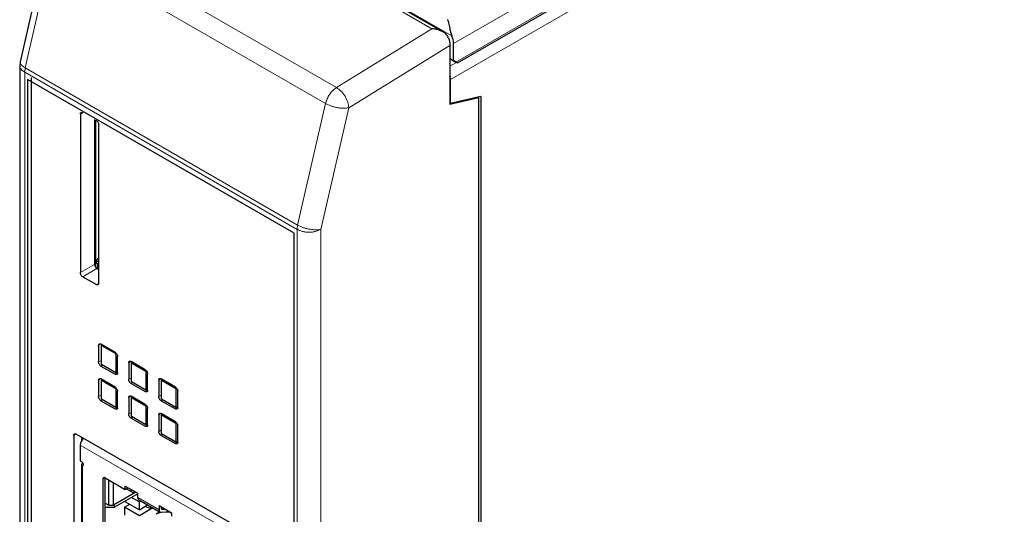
# Model space of a CAD drawing. Header units: millimetres. Extents: x 5 to 418, y 2 to 292.
# Tile 17 of 26: x 229 to 271, y 95 to 116. Entities that reach past the tile are written whole.
import ezdxf

# ---------------------------------------------------------------- set-up
doc = ezdxf.new("R2010")
doc.units = ezdxf.units.MM

msp = doc.modelspace()

# ---------------------------------------------------------------- linework, layer by layer
at = {"color": 7, "linetype": 'Continuous', "lineweight": 18}
for p, q in [((305.398, 146.971), (247.43, 113.507)), ((247.554, 115.007), (269.778, 127.837)), ((269.679, 126.951), (247.653, 114.236)), ((235.246, 122.398), (247.488, 115.331)), ((246.654, 115.631), (235.27, 122.203)), ((242.666, 113.168), (231.282, 119.74)), ((230.826, 119.072), (229.658, 113.986)), ((230.826, 119.072), (242.21, 112.5)), ((242.666, 113.168), (246.654, 115.631)), ((247.406, 114.931), (243.178, 112.321)), ((229.658, 113.986), (229.636, 113.807)), ((241.042, 107.414), (229.658, 113.986)), ((247.406, 114.321), (247.455, 114.35)), ((247.678, 114.221), (247.406, 114.064)), ((229.636, 113.807), (241.02, 107.235)), ((229.636, 113.807), (229.636, 66.937)), ((241.042, 107.414), (242.21, 112.5)), ((243.178, 112.321), (242.01, 107.235)), ((232.061, 112.115), (231.962, 112.058)), ((241.02, 107.235), (241.042, 107.414)), ((241.02, 60.365), (241.02, 107.235)), ((242.01, 107.235), (242.01, 60.365)), ((231.962, 105.427), (232.556, 105.77)), ((232.655, 105.599), (232.061, 105.256)), ((232.631, 104.927), (232.73, 104.984)), ((232.824, 102.432), (232.725, 102.375)), ((232.725, 101.689), (232.84, 101.756)), ((234.081, 101.707), (233.982, 101.649)), ((232.888, 101.555), (232.824, 101.518)), ((233.418, 101.175), (233.517, 101.232)), ((232.824, 100.981), (232.725, 100.923)), ((233.982, 100.963), (234.097, 101.03)), ((234.145, 100.829), (234.081, 100.792)), ((235.338, 100.981), (235.239, 100.924)), ((234.675, 100.449), (234.774, 100.506)), ((232.725, 100.237), (232.84, 100.304)), ((232.888, 100.103), (232.824, 100.066)), ((234.081, 100.255), (233.982, 100.198)), ((235.239, 100.238), (235.354, 100.304)), ((235.402, 100.103), (235.338, 100.066)), ((233.418, 99.723), (233.517, 99.78)), ((233.982, 99.512), (234.097, 99.578)), ((235.932, 99.723), (236.031, 99.78)), ((234.145, 99.377), (234.081, 99.34)), ((235.338, 99.529), (235.239, 99.472)), ((234.675, 98.997), (234.774, 99.054)), ((235.239, 98.786), (235.354, 98.852)), ((231.789, 98.674), (231.69, 98.617)), ((235.402, 98.651), (235.338, 98.614)), ((235.932, 98.272), (236.031, 98.329)), ((238.269, 94.567), (231.958, 98.211)), ((232.057, 97.336), (232.057, 90.048)), ((232.997, 96.836), (232.898, 96.779)), ((234.358, 96.017), (235.249, 95.503)), ((235.353, 95.54), (235.378, 95.525)), ((235.725, 95.394), (235.769, 95.369))]:
    msp.add_line(p, q, dxfattribs=at)
at = {"color": 7, "linetype": 'Continuous', "lineweight": 25}
for p, q in [((247.715, 114.2), (269.531, 126.794)), ((247.103, 115.5), (235.189, 122.379)), ((230.617, 119.336), (229.449, 114.25)), ((247.406, 114.931), (247.406, 112.464)), ((247.554, 114.293), (247.554, 115.007)), ((247.406, 114.379), (247.554, 114.293)), ((247.406, 114.379), (247.653, 114.236)), ((229.431, 114.093), (229.431, 67.222)), ((229.449, 114.25), (229.443, 114.117)), ((247.653, 114.236), (247.554, 114.293)), ((229.908, 113.592), (229.908, 67.18)), ((240.897, 107.077), (229.76, 113.506)), ((229.76, 113.506), (229.76, 67.094)), ((247.43, 112.507), (247.43, 113.507)), ((248.618, 112.736), (247.406, 112.464)), ((248.692, 112.79), (247.43, 112.507)), ((248.618, 62.493), (248.618, 112.736)), ((248.692, 112.79), (248.692, 62.525)), ((231.962, 112.058), (231.962, 105.427)), ((232.556, 111.829), (232.556, 105.77)), ((232.606, 105.643), (232.606, 111.8)), ((232.73, 104.984), (232.73, 111.615)), ((240.897, 60.665), (240.897, 107.077)), ((232.73, 106.074), (232.623, 105.92)), ((232.73, 105.859), (232.623, 105.92)), ((232.623, 105.92), (232.623, 105.835)), ((232.623, 105.835), (232.73, 105.773)), ((232.655, 105.599), (232.73, 105.556)), ((232.673, 105.698), (232.673, 105.669)), ((232.673, 105.589), (232.673, 105.669)), ((232.061, 105.256), (232.631, 104.927)), ((232.725, 102.375), (232.725, 101.689)), ((233.418, 102.089), (232.824, 102.432)), ((232.875, 102.403), (232.84, 102.383)), ((232.84, 102.383), (233.44, 102.036)), ((232.84, 101.583), (232.84, 102.383)), ((233.44, 102.036), (233.463, 102.049)), ((233.44, 102.036), (233.44, 101.236)), ((233.517, 101.232), (233.517, 101.918)), ((233.982, 101.649), (233.982, 100.963)), ((234.675, 101.364), (234.081, 101.707)), ((234.132, 101.677), (234.097, 101.657)), ((234.097, 101.657), (234.697, 101.31)), ((234.097, 100.857), (234.097, 101.657)), ((232.824, 101.518), (233.418, 101.175)), ((233.44, 101.236), (232.84, 101.583)), ((233.44, 101.236), (233.517, 101.28)), ((234.697, 101.31), (234.72, 101.323)), ((234.697, 101.31), (234.697, 100.51)), ((232.725, 100.923), (232.725, 100.237)), ((233.418, 100.638), (232.824, 100.981)), ((232.875, 100.951), (232.84, 100.931)), ((232.84, 100.931), (233.44, 100.584)), ((232.84, 100.131), (232.84, 100.931)), ((234.697, 100.51), (234.097, 100.857)), ((234.774, 100.506), (234.774, 101.192)), ((235.239, 100.924), (235.239, 100.238)), ((235.932, 100.638), (235.338, 100.981)), ((235.389, 100.951), (235.354, 100.931)), ((235.354, 100.931), (235.955, 100.585)), ((235.354, 100.131), (235.354, 100.931)), ((233.44, 100.584), (233.463, 100.597)), ((233.44, 100.584), (233.44, 99.784)), ((233.517, 99.78), (233.517, 100.466)), ((234.081, 100.792), (234.675, 100.449)), ((234.697, 100.51), (234.774, 100.554)), ((235.955, 100.585), (235.977, 100.597)), ((235.955, 100.585), (235.955, 99.784)), ((236.031, 99.781), (236.031, 100.466)), ((232.824, 100.066), (233.418, 99.723)), ((233.44, 99.784), (232.84, 100.131)), ((233.982, 100.198), (233.982, 99.512)), ((234.675, 99.912), (234.081, 100.255)), ((234.132, 100.225), (234.097, 100.205)), ((234.097, 100.205), (234.697, 99.859)), ((234.097, 99.405), (234.097, 100.205)), ((235.338, 100.066), (235.932, 99.723)), ((235.955, 99.784), (235.354, 100.131)), ((233.44, 99.784), (233.517, 99.828)), ((234.697, 99.859), (234.72, 99.871)), ((234.697, 99.859), (234.697, 99.058)), ((234.774, 99.054), (234.774, 99.74)), ((235.955, 99.784), (236.031, 99.828)), ((234.081, 99.34), (234.675, 98.997)), ((234.697, 99.058), (234.097, 99.405)), ((235.239, 99.472), (235.239, 98.786)), ((235.932, 99.186), (235.338, 99.529)), ((235.389, 99.5), (235.354, 99.479)), ((235.354, 99.479), (235.955, 99.133)), ((235.354, 98.679), (235.354, 99.479)), ((234.697, 99.058), (234.774, 99.102)), ((235.955, 99.133), (235.977, 99.146)), ((235.955, 99.133), (235.955, 98.333)), ((236.031, 98.329), (236.031, 99.015)), ((231.69, 98.617), (231.69, 89.014)), ((238.397, 94.859), (231.789, 98.674)), ((232.027, 98.406), (232.027, 98.537)), ((235.338, 98.614), (235.932, 98.272)), ((235.955, 98.333), (235.354, 98.679)), ((235.955, 98.333), (236.031, 98.377)), ((231.958, 98.211), (231.958, 97.55)), ((231.958, 97.55), (232.007, 97.522)), ((232.016, 97.393), (232.016, 90.106)), ((232.066, 97.455), (232.057, 97.45)), ((232.057, 97.344), (232.063, 97.347)), ((232.057, 97.336), (232.057, 97.344)), ((232.898, 96.779), (232.898, 89.634)), ((232.997, 96.836), (233.839, 96.35)), ((232.997, 89.691), (232.997, 96.836)), ((233.146, 95.693), (233.146, 96.75)), ((233.344, 95.693), (233.344, 96.636)), ((233.839, 96.493), (234.358, 96.193)), ((233.839, 96.35), (233.839, 96.493)), ((233.938, 96.407), (233.839, 96.35)), ((233.888, 96.379), (234.086, 96.265)), ((233.888, 96.379), (234.185, 96.207)), ((233.938, 96.407), (233.938, 96.436)), ((234.086, 96.265), (234.086, 96.35)), ((234.284, 96.236), (233.344, 95.693)), ((234.358, 96.17), (233.388, 95.61)), ((233.819, 95.858), (234.428, 95.507)), ((234.185, 96.207), (234.086, 96.265)), ((234.106, 96.024), (234.428, 95.838)), ((234.259, 96.25), (234.185, 96.207)), ((234.324, 96.15), (234.358, 96.13)), ((234.358, 96.017), (234.358, 96.193)), ((234.402, 95.921), (235.293, 95.407)), ((234.428, 95.838), (234.486, 95.872)), ((232.997, 95.779), (233.146, 95.693)), ((232.997, 95.61), (233.388, 95.61)), ((233.146, 95.693), (233.344, 95.693)), ((233.388, 95.61), (233.388, 95.719)), ((233.814, 95.61), (234.032, 95.736)), ((233.814, 95.61), (233.814, 95.278)), ((234.428, 95.255), (233.814, 95.61)), ((234.428, 95.507), (234.428, 95.838)), ((234.428, 95.507), (234.774, 95.707)), ((234.991, 95.581), (234.428, 95.255)), ((235.249, 95.679), (235.769, 95.379)), ((235.249, 95.679), (235.249, 95.503)), ((235.348, 95.56), (235.348, 95.622)), ((235.378, 95.525), (235.501, 95.533)), ((235.278, 95.415), (235.125, 95.326)), ((235.376, 95.4), (235.169, 95.352)), ((235.538, 95.411), (235.338, 95.397)), ((235.723, 95.395), (235.769, 95.368)), ((235.769, 95.379), (235.769, 95.236))]:
    msp.add_line(p, q, dxfattribs=at)
at = {"color": 7, "linetype": 'Continuous', "lineweight": 25, "flags": 128}
msp.add_lwpolyline([(232.007, 97.522), (232.029, 97.505), (232.049, 97.482), (232.066, 97.455), (232.077, 97.427), (232.081, 97.399), (232.079, 97.374), (232.071, 97.355), (232.057, 97.344)], dxfattribs=at)
at = {"color": 7, "linetype": 'Continuous', "lineweight": 25}
for centre, radius, start, end in [((246.643, 114.99), 0.911, 1.1082, 22.0212), ((246.982, 113.499), 0.449, 1.0761, 18.5909), ((232.83, 105.691), 0.158, 142.4148, 177.6811), ((232.881, 105.661), 0.209, 144.0632, 177.7206), ((232.34, 98.191), 0.383, 128.1085, 177.1125), ((232.078, 97.393), 0.0611, 110.7834, 249.2166), ((232.959, 96.789), 0.0611, 50.7967, 189.214), ((234.462, 96.006), 0.104, 174.0111, 234.6767), ((235.338, 95.487), 0.0897, 169.6644, 270.2307), ((235.378, 95.555), 0.0299, 169.6644, 270.2307), ((235.582, 94.866), 0.546, 70.5794, 94.6275)]:
    msp.add_arc(centre, radius, start, end, dxfattribs=at)
msp.add_ellipse((247.505, 114.321), major_axis=(0.21, -0.121), ratio=0.00007, start_param=5.497828, end_param=7.068624, dxfattribs=at)
for points, knots in [([(247.344, 115.243), (247.33, 115.272), (247.302, 115.334), (247.208, 115.436), (247.06, 115.532), (246.861, 115.604), (246.723, 115.622), (246.654, 115.631)], [0, 0, 0, 0, 0.118433, 0.250082, 0.49973, 0.749798, 1, 1, 1, 1]), ([(247.307, 116.008), (247.307, 116.007), (247.314, 115.982), (247.338, 115.893), (247.377, 115.728), (247.427, 115.513), (247.469, 115.388), (247.488, 115.331)], [0, 0, 0, 0, 0.005392, 0.158986, 0.523434, 0.782178, 1, 1, 1, 1]), ([(247.344, 115.243), (247.362, 115.187), (247.398, 115.079), (247.403, 114.979), (247.406, 114.931)], [0, 0, 0, 0, 0.517277, 1, 1, 1, 1]), ([(231.962, 112.058), (231.963, 112.07), (231.966, 112.094), (231.983, 112.119), (232.008, 112.13), (232.036, 112.128), (232.054, 112.118), (232.061, 112.115)], [0, 0, 0, 0, 0.214694, 0.429388, 0.644082, 0.858775, 1, 1, 1, 1]), ([(232.631, 111.786), (232.642, 111.779), (232.664, 111.763), (232.694, 111.726), (232.716, 111.684), (232.728, 111.645), (232.729, 111.623), (232.73, 111.615)], [0, 0, 0, 0, 0.2146939, 0.4293877, 0.6440816, 0.8587754, 1, 1, 1, 1]), ([(232.556, 105.77), (232.557, 105.757), (232.56, 105.73), (232.577, 105.686), (232.602, 105.645), (232.63, 105.616), (232.648, 105.604), (232.655, 105.599)], [0, 0, 0, 0, 0.214694, 0.429388, 0.644082, 0.858775, 1, 1, 1, 1]), ([(232.061, 105.256), (232.05, 105.264), (232.028, 105.279), (231.998, 105.316), (231.976, 105.358), (231.964, 105.397), (231.963, 105.419), (231.962, 105.427)], [0, 0, 0, 0, 0.214694, 0.429388, 0.644082, 0.858775, 1, 1, 1, 1]), ([(232.73, 104.984), (232.728, 104.972), (232.726, 104.948), (232.709, 104.923), (232.684, 104.912), (232.656, 104.914), (232.638, 104.924), (232.631, 104.927)], [0, 0, 0, 0, 0.214694, 0.429388, 0.644082, 0.858775, 1, 1, 1, 1]), ([(232.725, 102.375), (232.726, 102.387), (232.728, 102.412), (232.745, 102.436), (232.77, 102.448), (232.798, 102.445), (232.816, 102.436), (232.824, 102.432)], [0, 0, 0, 0, 0.214694, 0.429388, 0.644082, 0.858775, 1, 1, 1, 1]), ([(233.418, 102.089), (233.429, 102.082), (233.451, 102.066), (233.481, 102.03), (233.503, 101.988), (233.515, 101.949), (233.516, 101.927), (233.517, 101.918)], [0, 0, 0, 0, 0.214694, 0.429388, 0.644082, 0.858775, 1, 1, 1, 1]), ([(232.824, 101.518), (232.812, 101.526), (232.79, 101.541), (232.761, 101.578), (232.738, 101.62), (232.726, 101.659), (232.725, 101.681), (232.725, 101.689)], [0, 0, 0, 0, 0.214694, 0.429388, 0.644082, 0.858775, 1, 1, 1, 1]), ([(233.982, 101.649), (233.983, 101.662), (233.985, 101.686), (234.002, 101.71), (234.027, 101.722), (234.055, 101.719), (234.074, 101.71), (234.081, 101.707)], [0, 0, 0, 0, 0.214694, 0.429388, 0.644082, 0.858775, 1, 1, 1, 1]), ([(233.517, 101.232), (233.515, 101.22), (233.513, 101.195), (233.496, 101.171), (233.471, 101.16), (233.443, 101.162), (233.425, 101.171), (233.418, 101.175)], [0, 0, 0, 0, 0.2146939, 0.4293877, 0.6440816, 0.8587754, 1, 1, 1, 1]), ([(234.675, 101.364), (234.686, 101.356), (234.708, 101.341), (234.738, 101.304), (234.76, 101.262), (234.772, 101.223), (234.773, 101.201), (234.774, 101.192)], [0, 0, 0, 0, 0.214694, 0.429388, 0.644082, 0.858775, 1, 1, 1, 1]), ([(232.725, 100.923), (232.726, 100.936), (232.728, 100.96), (232.745, 100.984), (232.77, 100.996), (232.798, 100.993), (232.816, 100.984), (232.824, 100.981)], [0, 0, 0, 0, 0.214694, 0.429388, 0.644082, 0.858775, 1, 1, 1, 1]), ([(234.081, 100.792), (234.07, 100.8), (234.047, 100.815), (234.018, 100.852), (233.995, 100.894), (233.984, 100.933), (233.982, 100.955), (233.982, 100.963)], [0, 0, 0, 0, 0.214694, 0.429388, 0.644082, 0.858775, 1, 1, 1, 1]), ([(235.239, 100.924), (235.24, 100.936), (235.242, 100.96), (235.259, 100.985), (235.285, 100.996), (235.312, 100.994), (235.331, 100.984), (235.338, 100.981)], [0, 0, 0, 0, 0.214694, 0.429388, 0.644082, 0.858775, 1, 1, 1, 1]), ([(233.418, 100.638), (233.429, 100.63), (233.451, 100.615), (233.481, 100.578), (233.503, 100.536), (233.515, 100.497), (233.516, 100.475), (233.517, 100.466)], [0, 0, 0, 0, 0.214694, 0.429388, 0.644082, 0.858775, 1, 1, 1, 1]), ([(234.774, 100.506), (234.773, 100.494), (234.771, 100.47), (234.753, 100.445), (234.728, 100.434), (234.7, 100.436), (234.682, 100.445), (234.675, 100.449)], [0, 0, 0, 0, 0.214694, 0.429388, 0.644082, 0.858775, 1, 1, 1, 1]), ([(235.932, 100.638), (235.943, 100.63), (235.965, 100.615), (235.995, 100.578), (236.017, 100.536), (236.029, 100.497), (236.031, 100.475), (236.031, 100.466)], [0, 0, 0, 0, 0.214694, 0.429388, 0.644082, 0.858775, 1, 1, 1, 1]), ([(232.824, 100.066), (232.812, 100.074), (232.79, 100.089), (232.761, 100.126), (232.738, 100.168), (232.726, 100.207), (232.725, 100.229), (232.725, 100.237)], [0, 0, 0, 0, 0.214694, 0.429388, 0.644082, 0.858775, 1, 1, 1, 1]), ([(233.982, 100.198), (233.983, 100.21), (233.985, 100.234), (234.002, 100.259), (234.027, 100.27), (234.055, 100.268), (234.074, 100.258), (234.081, 100.255)], [0, 0, 0, 0, 0.2146939, 0.4293877, 0.6440816, 0.8587754, 1, 1, 1, 1]), ([(235.338, 100.066), (235.327, 100.074), (235.305, 100.089), (235.275, 100.126), (235.253, 100.168), (235.241, 100.207), (235.24, 100.229), (235.239, 100.238)], [0, 0, 0, 0, 0.214694, 0.429388, 0.644082, 0.858775, 1, 1, 1, 1]), ([(233.517, 99.78), (233.515, 99.768), (233.513, 99.744), (233.496, 99.719), (233.471, 99.708), (233.443, 99.71), (233.425, 99.719), (233.418, 99.723)], [0, 0, 0, 0, 0.214694, 0.429388, 0.644082, 0.858775, 1, 1, 1, 1]), ([(234.675, 99.912), (234.686, 99.904), (234.708, 99.889), (234.738, 99.852), (234.76, 99.81), (234.772, 99.771), (234.773, 99.749), (234.774, 99.74)], [0, 0, 0, 0, 0.214694, 0.429388, 0.644082, 0.858775, 1, 1, 1, 1]), ([(236.031, 99.781), (236.03, 99.768), (236.028, 99.744), (236.011, 99.719), (235.986, 99.708), (235.958, 99.71), (235.939, 99.72), (235.932, 99.723)], [0, 0, 0, 0, 0.2146939, 0.4293877, 0.6440816, 0.8587754, 1, 1, 1, 1]), ([(234.081, 99.34), (234.07, 99.348), (234.047, 99.363), (234.018, 99.4), (233.995, 99.442), (233.984, 99.481), (233.982, 99.503), (233.982, 99.512)], [0, 0, 0, 0, 0.214694, 0.429388, 0.644082, 0.858775, 1, 1, 1, 1]), ([(235.239, 99.472), (235.24, 99.484), (235.242, 99.508), (235.259, 99.533), (235.285, 99.544), (235.312, 99.542), (235.331, 99.533), (235.338, 99.529)], [0, 0, 0, 0, 0.214694, 0.429388, 0.644082, 0.858775, 1, 1, 1, 1]), ([(235.932, 99.186), (235.943, 99.178), (235.965, 99.163), (235.995, 99.126), (236.017, 99.084), (236.029, 99.045), (236.031, 99.023), (236.031, 99.015)], [0, 0, 0, 0, 0.214694, 0.429388, 0.644082, 0.858775, 1, 1, 1, 1]), ([(234.774, 99.054), (234.773, 99.042), (234.771, 99.018), (234.753, 98.993), (234.728, 98.982), (234.7, 98.984), (234.682, 98.994), (234.675, 98.997)], [0, 0, 0, 0, 0.214694, 0.429388, 0.644082, 0.858775, 1, 1, 1, 1]), ([(235.338, 98.614), (235.327, 98.622), (235.305, 98.637), (235.275, 98.674), (235.253, 98.716), (235.241, 98.755), (235.24, 98.777), (235.239, 98.786)], [0, 0, 0, 0, 0.2146939, 0.4293877, 0.6440816, 0.8587754, 1, 1, 1, 1]), ([(231.69, 98.617), (231.691, 98.629), (231.693, 98.654), (231.71, 98.678), (231.736, 98.689), (231.763, 98.687), (231.782, 98.678), (231.789, 98.674)], [0, 0, 0, 0, 0.214694, 0.429388, 0.644082, 0.858775, 1, 1, 1, 1]), ([(236.031, 98.329), (236.03, 98.316), (236.028, 98.292), (236.011, 98.268), (235.986, 98.256), (235.958, 98.259), (235.939, 98.268), (235.932, 98.272)], [0, 0, 0, 0, 0.214694, 0.429388, 0.644082, 0.858775, 1, 1, 1, 1]), ([(234.676, 95.65), (234.689, 95.642), (234.748, 95.606), (234.866, 95.58), (234.966, 95.586), (235.005, 95.589)], [0, 0, 0, 0, 0.144837, 0.659363, 1, 1, 1, 1])]:
    msp.add_open_spline(points, degree=3, knots=knots, dxfattribs=at)
at = {"color": 7, "linetype": 'Continuous', "lineweight": 18}
for points, knots in [([(229.435, 114.117), (229.434, 114.109), (229.426, 114.073), (229.442, 114.01), (229.494, 113.908), (229.58, 113.847), (229.636, 113.807)], [0, 0, 0, 0, 0.0725346, 0.3167164, 0.5558241, 1, 1, 1, 1]), ([(229.658, 113.986), (229.602, 114.024), (229.515, 114.081), (229.46, 114.161), (229.441, 114.212), (229.45, 114.239), (229.452, 114.249)], [0, 0, 0, 0, 0.418338, 0.643692, 0.873955, 1, 1, 1, 1]), ([(242.21, 112.5), (242.229, 112.565), (242.267, 112.697), (242.378, 112.89), (242.514, 113.059), (242.616, 113.132), (242.666, 113.168)], [0, 0, 0, 0, 0.243904, 0.5, 0.756096, 1, 1, 1, 1]), ([(243.178, 112.321), (243.17, 112.395), (243.156, 112.51), (243.09, 112.676), (243.024, 112.803), (242.942, 112.921), (242.825, 113.057), (242.729, 113.124), (242.666, 113.168)], [0, 0, 0, 0, 0.239457, 0.368361, 0.5, 0.631639, 0.760543, 1, 1, 1, 1]), ([(242.21, 112.5), (242.278, 112.466), (242.384, 112.413), (242.558, 112.359), (242.698, 112.327), (242.838, 112.307), (243.01, 112.296), (243.112, 112.311), (243.178, 112.321)], [0, 0, 0, 0, 0.239092, 0.367889, 0.499491, 0.631167, 0.760178, 1, 1, 1, 1]), ([(242.01, 107.235), (241.944, 107.225), (241.842, 107.21), (241.67, 107.221), (241.53, 107.241), (241.39, 107.274), (241.216, 107.327), (241.11, 107.38), (241.042, 107.414)], [0, 0, 0, 0, 0.239822, 0.368833, 0.500509, 0.632111, 0.760908, 1, 1, 1, 1]), ([(241.02, 107.235), (241.089, 107.203), (241.195, 107.153), (241.372, 107.122), (241.515, 107.113), (241.659, 107.122), (241.835, 107.153), (241.941, 107.203), (242.01, 107.235)], [0, 0, 0, 0, 0.239457, 0.368361, 0.5, 0.631639, 0.760543, 1, 1, 1, 1])]:
    msp.add_open_spline(points, degree=3, knots=knots, dxfattribs=at)

doc.saveas('drawing.dxf')
